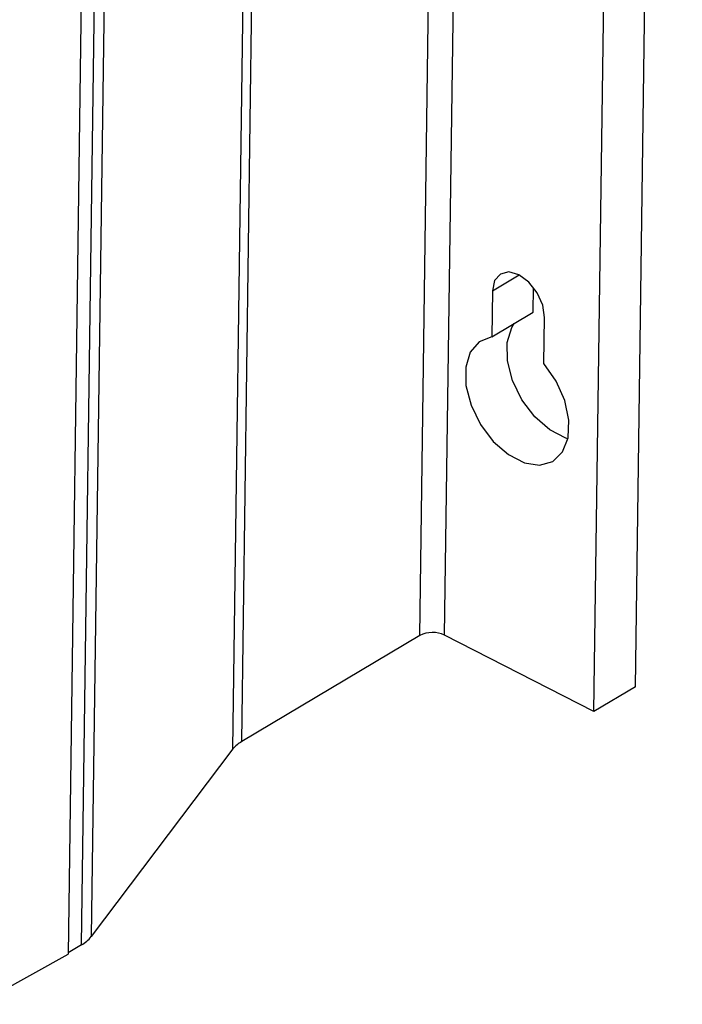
# Model space of a CAD drawing. Header units: millimetres. Extents: x -0.201 to 0.721, y -0.195 to 0.483.
# Tile 107 of 188: x 0.658 to 0.696, y -0.174 to -0.118. Entities that reach past the tile are written whole.
import ezdxf

# ---------------------------------------------------------------- set-up
doc = ezdxf.new("R2010")
doc.units = ezdxf.units.MM

msp = doc.modelspace()

# ---------------------------------------------------------------- linework, layer by layer
at = {"color": 7, "linetype": 'Continuous', "lineweight": 25}
for p, q in [((0.680998, -0.153371), (0.683665, 0.040127)), ((0.682411, -0.153348), (0.685078, 0.040149)), ((0.693268, -0.156297), (0.695935, 0.0372)), ((0.690911, -0.157702), (0.693578, 0.035796)), ((0.670368, -0.159816), (0.673034, 0.033682)), ((0.670866, -0.159409), (0.673533, 0.034088)), ((0.664971, 0.022989), (0.662304, -0.170508)), ((0.661749, -0.170986), (0.664416, 0.022512)), ((0.663652, 0.022057), (0.660984, -0.171513)), ((0.685138, -0.133746), (0.686653, -0.132843)), ((0.685138, -0.133746), (0.685101, -0.136362)), ((0.687458, -0.134957), (0.687478, -0.133565)), ((0.685101, -0.136362), (0.687458, -0.134957)), ((0.688058, -0.137876), (0.688094, -0.135261)), ((0.680998, -0.153371), (0.670866, -0.159409)), ((0.690911, -0.157702), (0.682411, -0.153348)), ((0.693268, -0.156297), (0.690911, -0.157702)), ((0.670368, -0.159816), (0.662304, -0.170508)), ((0.655839, -0.174364), (0.660984, -0.171513)), ((0.661749, -0.170986), (0.660985, -0.171441))]:
    msp.add_line(p, q, dxfattribs=at)
at = {"color": 7, "linetype": 'Continuous', "lineweight": 25, "flags": 128}
for points in [[(0.688094, -0.135261), (0.687991, -0.134565), (0.687677, -0.133859), (0.687203, -0.133252), (0.686639, -0.132835), (0.686071, -0.132673), (0.685587, -0.132789), (0.685259, -0.133166), (0.685138, -0.133746)], [(0.689425, -0.14217), (0.689305, -0.142133), (0.688398, -0.141668), (0.687538, -0.140915), (0.686806, -0.139945), (0.68627, -0.138848), (0.685982, -0.137728), (0.685968, -0.136691), (0.68623, -0.135834), (0.686374, -0.135603)], [(0.685101, -0.136362), (0.684386, -0.136642), (0.683873, -0.137238), (0.683611, -0.138095), (0.683625, -0.139133), (0.683913, -0.140252), (0.684449, -0.141349), (0.685181, -0.14232), (0.686041, -0.143073), (0.686948, -0.143537), (0.687817, -0.14367), (0.688565, -0.143457), (0.689123, -0.142921), (0.689438, -0.14211), (0.68948, -0.141101), (0.689245, -0.13999), (0.688756, -0.13888), (0.688058, -0.137876)]]:
    msp.add_lwpolyline(points, dxfattribs=at)
at = {"color": 7, "linetype": 'Continuous', "lineweight": 25}
for centre, radius, start, end in [((0.681728, -0.154789), 0.0015946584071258, 64.628434, 117.219385), ((0.671867, -0.161144), 0.0020024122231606, 119.990014, 138.473086), ((0.6608, -0.16932), 0.0019168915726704, 299.688903, 321.706642)]:
    msp.add_arc(centre, radius, start, end, dxfattribs=at)

doc.saveas('drawing.dxf')
